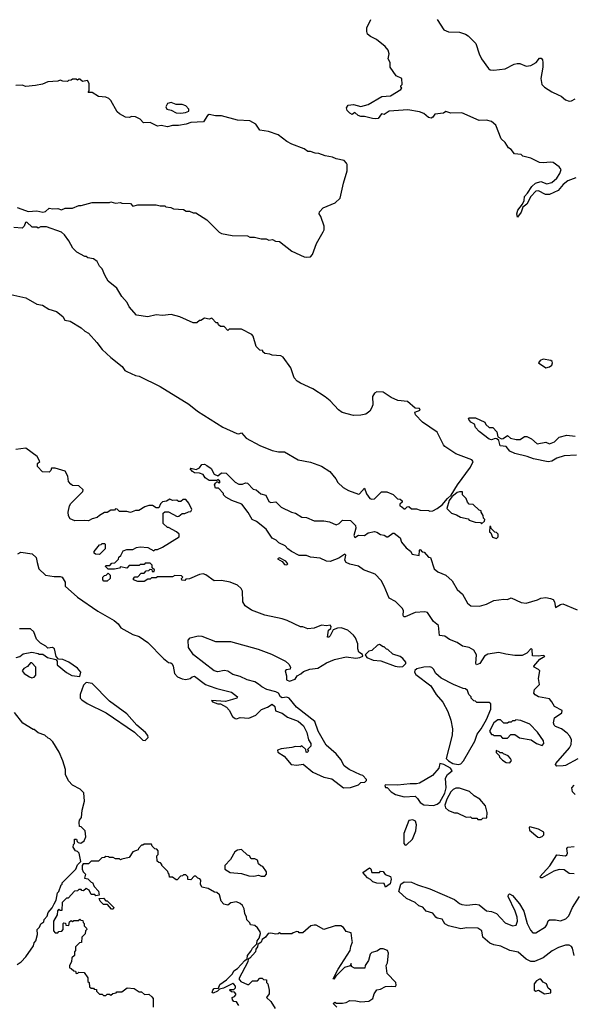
# Model space of a CAD drawing. Extents: x 2604950 to 2749250, y 940531 to 1028284.
# Tile 108 of 220: x 2682626 to 2687119, y 950619 to 958612. Entities that reach past the tile are written whole.
import ezdxf

# ---------------------------------------------------------------- set-up
doc = ezdxf.new("R2010")
doc.units = 0

msp = doc.modelspace()

# ---------------------------------------------------------------- linework, layer by layer
at = {"layer": '0CON05XD'}
for points in [[(2687138.8, 957328.8), (2687075, 957303.5), (2687037, 957273), (2686995, 957226.2), (2686925, 957193.1), (2686892.8, 957192.8), (2686835, 957223.3), (2686815, 957218.8), (2686774.2, 957175.8), (2686741.2, 957115), (2686710.5, 957089.5), (2686695, 957050), (2686665, 957010), (2686660, 957035), (2686668.8, 957065), (2686706.4, 957113.6), (2686718.8, 957145), (2686722.4, 957177.6), (2686747.1, 957202.9), (2686782, 957258), (2686812, 957285), (2686855, 957297.1), (2686905, 957280.4), (2686945, 957289.2), (2686985, 957325.6), (2687008.2, 957361.8), (2687019.5, 957395), (2687005, 957417.8), (2686955, 957451.1), (2686935, 957455.6), (2686875, 957449.5), (2686845, 957452.5), (2686775, 957487.1), (2686710, 957505), (2686695, 957517.5), (2686641.7, 957521.7), (2686615, 957557.5), (2686592, 957572), (2686566.7, 957615), (2686532.5, 957645), (2686488.8, 957755), (2686455, 957784.4), (2686415, 957796.7), (2686355, 957794.2), (2686215, 957855.7), (2686125, 957854), (2686085, 957866.7), (2686065, 957853.8), (2685996.1, 957843.9), (2685979.7, 957820.3), (2685965, 957811.4), (2685945, 957816.9), (2685905, 957850), (2685870, 957865), (2685775, 957878.8), (2685625, 957870), (2685585, 957842.5), (2685563, 957847), (2685535, 957810), (2685515, 957807.5), (2685488.3, 957808.3), (2685425, 957826.7), (2685395, 957826.7), (2685373.9, 957833.9), (2685345, 957857.5), (2685325, 957842.5), (2685305, 957852.5), (2685283.3, 957875), (2685277.5, 957895), (2685293, 957917), (2685336.1, 957923.9), (2685395, 957905.8), (2685455, 957922.5), (2685565, 957987.5), (2685635, 957992.5), (2685720, 958045), (2685728.3, 958058.3), (2685720, 958065), (2685720, 958075), (2685730, 958085), (2685727.5, 958135), (2685682.5, 958155), (2685633.8, 958225), (2685632.5, 958265), (2685617.5, 958295), (2685623.8, 958335), (2685615.5, 958365.5), (2685592, 958395), (2685521.2, 958451.2), (2685473.8, 958475), (2685450, 958495), (2685442.9, 958515), (2685444.3, 958544.3), (2685476.4, 958613.6)], [(2686013, 958613), (2686068.8, 958528.8), (2686105, 958513.5), (2686195, 958510.6), (2686245, 958494.3), (2686265, 958480), (2686327.9, 958417.9), (2686353.6, 958333.6), (2686373.5, 958293.5), (2686430.6, 958215), (2686445, 958204.4), (2686475, 958200.6), (2686565, 958213.8), (2686639.7, 958250.3), (2686664.2, 958255.8), (2686685, 958255.7), (2686735, 958235.5), (2686775, 958238.5), (2686816.1, 958263.9), (2686845, 958299.2), (2686858.9, 958298.9), (2686869.4, 958285), (2686871.5, 958265), (2686871.9, 958225), (2686855.6, 958135), (2686864.4, 958085), (2686884.2, 958065), (2686945, 958025.6), (2686995, 958001.9), (2687021.1, 957991.1), (2687055, 957960.8), (2687085, 957950), (2687105, 957952.5), (2687135, 957970)], [(2682606.6, 957086.6), (2682673.3, 957063.3), (2682695, 957053.6), (2682765, 957059.1), (2682815, 957049.5), (2682834.4, 957055.6), (2682865, 957081.2), (2682896.1, 957076.1), (2682935, 957078.8), (2682965, 957068.8), (2682995, 957082), (2683055, 957082), (2683105, 957102.5), (2683125, 957102.5), (2683215, 957127.5), (2683355, 957127.5), (2683365, 957132.5), (2683405, 957123.3), (2683445, 957127.5), (2683455, 957122.5), (2683525, 957120), (2683545, 957097.5), (2683585, 957110), (2683735, 957110), (2683765, 957100), (2683805, 957100), (2683813, 957093), (2683851.7, 957088.3), (2683875, 957077.5), (2683955, 957070), (2683978.3, 957058.3), (2684005, 957057.5), (2684035, 957042.5), (2684055, 957042.5), (2684145, 956987.5), (2684245, 956887.5), (2684265, 956876.7), (2684349.3, 956859.3), (2684475, 956857.5), (2684495, 956847.5), (2684533, 956847), (2684585, 956832.5), (2684625, 956832.5), (2684647, 956823), (2684676.4, 956826.4), (2684703, 956813), (2684735, 956810), (2684833.9, 956733.9), (2684935, 956686.7), (2684955, 956683.8), (2684985, 956686.7), (2685003.3, 956705), (2685036.1, 956793.9), (2685089.3, 956890.7), (2685096.7, 956905), (2685097.5, 956935), (2685070, 957015), (2685057.5, 957035), (2685058.3, 957051.7), (2685090, 957085), (2685185.8, 957124.2), (2685225.9, 957164.1), (2685253.3, 957285), (2685283.8, 957385), (2685283.3, 957435), (2685278.3, 957448.3), (2685258.3, 957468.3), (2685195, 957483.3), (2685165, 957496.7), (2685105, 957506.7), (2685055, 957526.7), (2685025, 957527.5), (2684985, 957542.5), (2684965, 957542.5), (2684935, 957562.5), (2684835, 957600), (2684795, 957622.5), (2684725, 957676.7), (2684645, 957703.3), (2684573.9, 957713.9), (2684543, 957763), (2684495, 957791.2), (2684395, 957795.6), (2684265, 957832), (2684215, 957831.2), (2684165, 957842.5), (2684150, 957835), (2684117, 957783), (2684015, 957777.5), (2683976.1, 957763.9), (2683915, 957753.8), (2683865, 957753.3), (2683825, 957740.8), (2683775, 957753.3), (2683745, 957746.7), (2683685, 957776.7), (2683630, 957775), (2683603, 957803), (2683565, 957822.5), (2683535, 957826.7), (2683515, 957817.5), (2683485, 957820), (2683435, 957847.5), (2683417.5, 957865), (2683366.7, 957955), (2683350.7, 957970.7), (2683325, 957983.3), (2683265, 957987.5), (2683215, 958020), (2683181.7, 958021.7), (2683190, 958035), (2683190, 958095), (2683177, 958117), (2683135, 958110), (2683115, 958130), (2683105, 958130), (2683095, 958120), (2683085, 958130), (2683055, 958130), (2683045, 958120), (2683021.7, 958118.3), (2683015, 958110), (2682975, 958112.5), (2682955, 958120), (2682935, 958112.5), (2682855, 958107.5), (2682811.7, 958088.3), (2682755, 958077.5), (2682675, 958070), (2682645, 958080), (2682595, 958077.5)], [(2683935, 957853.3), (2683971.7, 957858.3), (2684000, 957870), (2684000, 957885), (2683975, 957911.2), (2683945, 957924), (2683895, 957923.8), (2683855, 957940), (2683825, 957932.5), (2683812.5, 957905), (2683820, 957885), (2683855, 957876.7), (2683895, 957856.7), (2683935, 957853.3)], [(2684365, 956100), (2684325, 956100), (2684315, 956090), (2684285, 956120), (2684255, 956120), (2684240, 956135), (2684235, 956150), (2684221.7, 956151.7), (2684185, 956187.5), (2684165, 956180), (2684125, 956187.5), (2684095, 956170), (2684085, 956170), (2684065, 956150), (2684035, 956150), (2683925, 956200), (2683855, 956218), (2683785, 956210), (2683735, 956216.7), (2683665, 956200), (2683573, 956213), (2683515, 956280), (2683497.5, 956315), (2683453.9, 956363.9), (2683415, 956432.5), (2683345, 956490), (2683316.7, 956536.7), (2683295, 956590), (2683275, 956610), (2683255, 956650), (2683225, 956670), (2683178.3, 956678.3), (2683165, 956690), (2683155, 956690), (2683090, 956725), (2683057, 956757), (2683026.1, 956816.1), (2682990, 956865), (2682965, 956886.2), (2682845, 956930), (2682795, 956930), (2682775, 956920), (2682765, 956927.5), (2682728.3, 956928.3), (2682685, 956967.5), (2682673.6, 956966.4), (2682662.5, 956935), (2682645, 956920), (2682580, 956925)], [(2682555, 956381.2), (2682675, 956353.3), (2682765, 956301.2), (2682810, 956295), (2682862.3, 956262.3), (2682923.6, 956243.6), (2682975, 956202.5), (2682991.7, 956171.7), (2683035, 956163.8), (2683125, 956111.2), (2683155, 956083.8), (2683185, 956066.7), (2683252.4, 955992.4), (2683296.2, 955935), (2683365, 955868.6), (2683456.6, 955796.6), (2683479.2, 955765), (2683494.6, 955754.6), (2683565, 955724.2), (2683596.8, 955716.8), (2683765.4, 955635.4), (2684000, 955490), (2684069.2, 955435), (2684274.8, 955304.8), (2684387, 955253), (2684405, 955250), (2684425, 955257.5), (2684465, 955214.5), (2684576.2, 955155), (2684674.5, 955114.5), (2684727, 955103), (2684775, 955102.5), (2684885, 955040), (2684985, 955020), (2685076.1, 954986.1), (2685142.5, 954945), (2685192.5, 954885), (2685206.7, 954855), (2685250.8, 954815), (2685295, 954788.5), (2685375, 954760), (2685385, 954762.5), (2685425, 954810), (2685441.7, 954761.7), (2685467.5, 954725), (2685485, 954720), (2685505, 954722.5), (2685561.7, 954778.3), (2685605, 954780), (2685658.3, 954758.3), (2685691.7, 954721.7), (2685715, 954720), (2685730, 954705), (2685730, 954695), (2685711.7, 954678.3), (2685710, 954665), (2685728.3, 954658.3), (2685745, 954640), (2685755, 954640), (2685771.7, 954658.3), (2685785, 954660), (2685805, 954640), (2685845, 954640), (2685875, 954630), (2685945, 954627.5), (2685955, 954622.5), (2685980, 954625), (2686015, 954644), (2686055.6, 954674.4), (2686097.5, 954725), (2686128.3, 954751.7), (2686180, 954835), (2686285, 954978.8), (2686306.2, 955026.2), (2686295, 955040), (2686166.4, 955086.4), (2686077, 955147), (2686065, 955160), (2686015, 955262.5), (2685895, 955343.3), (2685837.5, 955405), (2685833, 955427), (2685875, 955443.3), (2685870, 955455), (2685835, 955457.5), (2685773.6, 955513.6), (2685695, 955520), (2685640, 955545), (2685575, 955587.5), (2685525, 955590), (2685505, 955580), (2685488.3, 955551.7), (2685492.5, 955485), (2685481.7, 955458.3), (2685466.4, 955433.6), (2685435, 955410), (2685395, 955401.2), (2685335, 955400), (2685243.9, 955423.9), (2685212.5, 955445), (2685145, 955516.7), (2685105, 955550), (2685005, 955613.8), (2684905, 955660), (2684878.3, 955678.3), (2684853.3, 955705), (2684826.7, 955785), (2684763, 955873), (2684745, 955882.5), (2684675, 955887.5), (2684655, 955897.5), (2684615, 955902.5), (2684600, 955915), (2684600, 955925), (2684575, 955930), (2684545, 955960), (2684521.7, 956041.7), (2684510, 956055), (2684425, 956100), (2684365, 956100)], [(2686895, 955786.2), (2686925, 955793.3), (2686943.9, 955806.1), (2686951.2, 955825), (2686947.3, 955837.3), (2686935.7, 955845.7), (2686873.6, 955856.4), (2686850, 955845), (2686837.5, 955825), (2686895, 955786.2)], [(2687145, 955076.2), (2687045, 955072), (2686985, 955053.3), (2686945, 955027.5), (2686915, 955022.5), (2686795.9, 955045.9), (2686745, 955065.8), (2686645, 955091.2), (2686605, 955110), (2686575, 955148), (2686525, 955153.3), (2686514, 955195), (2686498.8, 955208.8), (2686485, 955210.8), (2686455, 955202), (2686436.1, 955206.1), (2686355, 955267.5), (2686325, 955302.5), (2686318, 955328), (2686286.7, 955345), (2686270, 955365), (2686267.5, 955375), (2686275, 955380), (2686325, 955380), (2686400, 955345), (2686410, 955325), (2686435, 955300), (2686465, 955300), (2686497, 955267), (2686506.2, 955225), (2686535, 955208.8), (2686548.3, 955211.7), (2686585, 955237.5), (2686610, 955215), (2686655, 955202.5), (2686687, 955203), (2686723, 955227), (2686743, 955227), (2686778.8, 955208.8), (2686825, 955170), (2686895, 955183.3), (2686925, 955167.5), (2686965, 955186.2), (2687005, 955222.9), (2687065, 955239.4), (2687135, 955230.6)], [(2682610, 954275), (2682635, 954290), (2682727, 954277), (2682760, 954245), (2682767.5, 954205), (2682782.5, 954155), (2682835, 954102.5), (2682905, 954092.5), (2682955, 954092.5), (2682970, 954085), (2682996.4, 954046.4), (2682993.9, 954013.9), (2683095, 953923.3), (2683261.2, 953811.2), (2683394.2, 953734.2), (2683425, 953706.7), (2683446.7, 953675), (2683545, 953620), (2683595.9, 953605.9), (2683666.4, 953556.4), (2683792.5, 953425), (2683835, 953392.5), (2683851.7, 953391.7), (2683863, 953383), (2683872.5, 953365), (2683883.3, 953305), (2683907.7, 953277.7), (2683945, 953260), (2683975, 953256.7), (2684010, 953265), (2684025, 953277.5), (2684045, 953282.5), (2684135, 953216), (2684163.2, 953203.2), (2684225, 953181.4), (2684345, 953153.3), (2684392.5, 953115), (2684387, 953103), (2684353, 953093), (2684295, 953076.7), (2684182.5, 953085), (2684190, 953075), (2684235, 953057.5), (2684257, 953057), (2684305, 953030), (2684325, 953007.5), (2684353.3, 952955), (2684375, 952940), (2684385, 952936.7), (2684415, 952946.2), (2684485, 952942.5), (2684543.6, 952966.4), (2684587.7, 953012.3), (2684637.7, 953032.3), (2684676.2, 953056.2), (2684697, 953037), (2684701.7, 953001.7), (2684755, 952982.5), (2684799.3, 952949.3), (2684885, 952917.5), (2684929.3, 952879.3), (2684956.4, 952826.4), (2684970, 952765), (2684990, 952735), (2684990, 952715), (2684961.7, 952688.3), (2684970, 952675), (2684958.3, 952661.7), (2684950, 952665), (2684948.3, 952688.3), (2684915, 952717.5), (2684905, 952710), (2684865, 952712.5), (2684835, 952702.5), (2684747, 952693), (2684718.3, 952681.7), (2684720, 952665), (2684773, 952633), (2684830, 952565), (2684875, 952560), (2684927, 952567), (2685003.9, 952503.9), (2685095, 952463.3), (2685158.3, 952448.3), (2685255, 952377.5), (2685311.7, 952378.3), (2685375, 952400), (2685395, 952420), (2685428.3, 952421.7), (2685440, 952435), (2685440, 952445), (2685410, 952475), (2685393, 952483), (2685300, 952525), (2685260, 952555), (2685232.5, 952605), (2685195, 952652.5), (2685113.9, 952723.9), (2685047.5, 952835), (2685020, 952915), (2684872.3, 953032.3), (2684813.6, 953103.6), (2684795, 953112.5), (2684755, 953107.5), (2684743.9, 953113.9), (2684725.9, 953145.9), (2684705, 953156.7), (2684632.5, 953175), (2684590, 953195), (2684565, 953218.8), (2684535, 953236), (2684472.7, 953252.7), (2684415, 953281.2), (2684356.1, 953296.1), (2684315, 953322.5), (2684285, 953330), (2684235, 953318), (2684205, 953326.2), (2684036.7, 953455), (2683996.7, 953515), (2683992.5, 953575), (2684010, 953595), (2684075, 953608.8), (2684105, 953606.2), (2684215, 953563.8), (2684337, 953563), (2684560.7, 953500.7), (2684670.7, 953460.7), (2684783.6, 953403.6), (2684809.3, 953379.3), (2684822.5, 953355), (2684820, 953340), (2684790, 953335), (2684780, 953325), (2684791.2, 953285), (2684792.5, 953252.5), (2684815, 953242.5), (2684862.5, 953257.5), (2684877.5, 953285), (2684908.3, 953301.7), (2684928.3, 953321.7), (2684981.7, 953338.3), (2685045, 953348.8), (2685115, 953390), (2685182, 953418), (2685275, 953440), (2685355, 953430), (2685386.4, 953433.6), (2685410, 953445), (2685408.3, 953458.3), (2685378.3, 953478.3), (2685370, 953505), (2685370, 953545), (2685350, 953595), (2685336.4, 953616.4), (2685290, 953655), (2685235, 953676.2), (2685205, 953673.3), (2685171.2, 953658.8), (2685145, 953610), (2685135, 953600), (2685125, 953600), (2685132.5, 953655), (2685151.7, 953668.3), (2685152.5, 953685), (2685145, 953697.5), (2685115, 953690), (2685075, 953697.5), (2685015, 953672.5), (2684965, 953667.5), (2684925, 953682.5), (2684905, 953682.5), (2684795.9, 953735.9), (2684755, 953748.8), (2684615, 953776.7), (2684508.3, 953818.3), (2684455, 953852.5), (2684437, 953887), (2684433, 953973), (2684422.5, 953995), (2684395, 954022.5), (2684335, 954046.7), (2684265, 954060), (2684205, 954057.5), (2684136.1, 954106.1), (2684115, 954112.5), (2684085, 954107.5), (2684005, 954072.5), (2683975, 954070), (2683965, 954060), (2683941.7, 954061.7), (2683940, 954075), (2683950, 954085), (2683938.3, 954098.3), (2683885, 954100), (2683865, 954090), (2683745, 954090), (2683735, 954080), (2683695, 954080), (2683685, 954070), (2683665, 954070), (2683635, 954050), (2683585, 954050), (2683550, 954065), (2683550, 954075), (2683561.7, 954088.3), (2683585, 954090), (2683611.7, 954118.3), (2683635, 954120), (2683651.7, 954138.3), (2683675, 954140), (2683685, 954150), (2683698.3, 954148.3), (2683701.7, 954131.7), (2683718.3, 954131.7), (2683720, 954145), (2683701.7, 954161.7), (2683700, 954185), (2683685, 954200), (2683645, 954200), (2683635, 954190), (2683605, 954190), (2683595, 954180), (2683515, 954180), (2683495, 954160), (2683445, 954170), (2683435, 954160), (2683395, 954150), (2683345, 954150), (2683321.7, 954171.7), (2683325, 954180), (2683358.3, 954181.7), (2683375, 954200), (2683398.3, 954201.7), (2683428.3, 954231.7), (2683431.7, 954248.3), (2683448.3, 954261.7), (2683465, 954300), (2683495, 954310), (2683545, 954310), (2683573, 954327), (2683605, 954332.5), (2683665, 954327.5), (2683715, 954300), (2683725, 954310), (2683745, 954310), (2683785, 954330), (2683920, 954415), (2683920, 954435), (2683900, 954455), (2683835, 954490), (2683825, 954490), (2683791.7, 954521.7), (2683790, 954605), (2683803, 954617), (2683835, 954616.7), (2683905, 954580), (2683918, 954582), (2683945, 954602.5), (2683966.4, 954603.6), (2683995, 954617.5), (2684015, 954620), (2684022.5, 954635), (2683998.3, 954688.3), (2683975, 954717.5), (2683953, 954717), (2683935, 954700), (2683915, 954700), (2683901.7, 954711.7), (2683865, 954710), (2683845, 954720), (2683817, 954703), (2683785, 954697.5), (2683769.3, 954680.7), (2683755, 954650), (2683735, 954650), (2683705, 954667.5), (2683675, 954667.5), (2683643, 954657), (2683591.7, 954628.3), (2683565, 954627.5), (2683525, 954612.5), (2683495, 954620), (2683435, 954620), (2683418.3, 954638.3), (2683405, 954640), (2683395, 954630), (2683365, 954630), (2683335, 954610), (2683315, 954610), (2683273, 954587), (2683255, 954570), (2683215, 954560), (2683185, 954542.5), (2683155, 954547.5), (2683073, 954543), (2683035, 954560), (2683023, 954583), (2683020, 954615), (2683030, 954665), (2683040, 954685), (2683138.3, 954781.7), (2683140, 954795), (2683107, 954827), (2683055, 954830), (2683041.7, 954841.7), (2683023, 954863), (2683017, 954907), (2682996.1, 954946.1), (2682915, 954970), (2682885, 954970), (2682878.3, 954951.7), (2682865, 954940), (2682811.7, 954941.7), (2682770, 954985), (2682771.7, 955008.3), (2682790, 955025), (2682767.5, 955065), (2682675, 955133.3), (2682595, 955123.3)], [(2687155, 952612.2), (2687055, 952558.1), (2687035.6, 952554.4), (2686985, 952552.5), (2686974.5, 952564.5), (2686976.9, 952575), (2687089.1, 952700.9), (2687101.1, 952728.9), (2687103.8, 952765), (2687091.1, 952795), (2687069.1, 952819.1), (2687023.8, 952853.8), (2686973.1, 952875), (2686962.9, 952885), (2686957.1, 952905), (2686966.7, 952945), (2687026, 952985), (2687028, 953005), (2686966.9, 953036.9), (2686945.6, 953075), (2686925, 953097.8), (2686835, 953115.6), (2686809.8, 953129.8), (2686798.1, 953145), (2686804.6, 953175.4), (2686845.6, 953214.4), (2686837.1, 953265), (2686846, 953325), (2686837.3, 953337.3), (2686802.5, 953355), (2686797.5, 953365), (2686848.1, 953421.9), (2686887.5, 953445), (2686875, 953451.2), (2686833.9, 953443.9), (2686787.5, 953447.5), (2686785, 953500), (2686776.7, 953506.7), (2686741.1, 953468.9), (2686705, 953450), (2686645, 953450.6), (2686572.1, 953462.1), (2686515, 953475.5), (2686425, 953462.5), (2686399.2, 953445), (2686360.8, 953385), (2686333.8, 953375), (2686327.8, 953385), (2686332.2, 953455), (2686312.5, 953492.5), (2686275, 953514.7), (2686219.2, 953525), (2686175, 953556.9), (2686115, 953580.5), (2686075, 953607.5), (2686033.2, 953613.2), (2686024.5, 953694.5), (2685985, 953726.7), (2685935, 953800), (2685915, 953804.4), (2685835, 953800.5), (2685755, 953763.8), (2685743.8, 953763.8), (2685738.8, 953775), (2685740, 953815), (2685730, 953835), (2685675, 953890), (2685624.3, 953915), (2685584.6, 954014.6), (2685559.7, 954059.7), (2685510.5, 954110.5), (2685416, 954145), (2685374.6, 954174.6), (2685305, 954190.5), (2685276.2, 954205), (2685265.8, 954225), (2685272.5, 954265), (2685265, 954272.5), (2685215, 954240), (2685145, 954212.5), (2685115, 954216), (2685065, 954240), (2684985, 954247.5), (2684953, 954263), (2684895, 954263.3), (2684832.5, 954295), (2684803.3, 954315), (2684780.7, 954340.7), (2684730, 954365), (2684706.9, 954386.9), (2684675, 954404.2), (2684625.8, 954475.8), (2684548.7, 954538.7), (2684512, 954555), (2684480.8, 954610.8), (2684428.8, 954678.8), (2684348.3, 954708.3), (2684300, 954735), (2684280, 954755), (2684280, 954765), (2684238.3, 954808.3), (2684215, 954810), (2684207.5, 954835), (2684215, 954850), (2684225, 954860), (2684235, 954860), (2684245, 954850), (2684250, 954855), (2684250, 954865), (2684235, 954880), (2684225, 954870), (2684165, 954870), (2684131.7, 954891.7), (2684115, 954920), (2684085, 954930), (2684045, 954932.5), (2684027.5, 954945), (2684010, 954965), (2684015, 954970), (2684059.3, 954960.7), (2684086.4, 954973.6), (2684105, 955000), (2684125, 955002.5), (2684143.6, 954993.6), (2684179.3, 954969.3), (2684205, 954922.5), (2684235, 954910), (2684265, 954932.5), (2684301.7, 954931.7), (2684375, 954857.5), (2684405, 954842.5), (2684435, 954840), (2684458.3, 954851.7), (2684475, 954850), (2684521.7, 954801.7), (2684546.1, 954796.1), (2684583, 954763), (2684623, 954753), (2684649.3, 954699.3), (2684665, 954693.3), (2684705, 954697.5), (2684747.5, 954655), (2684833, 954613), (2684865, 954606.7), (2684915, 954572.5), (2684955, 954571.2), (2685015, 954543.8), (2685095, 954543.3), (2685140, 954535), (2685195, 954511.2), (2685218.3, 954521.7), (2685245, 954550), (2685310, 954545), (2685350, 954505), (2685353.6, 954483.6), (2685336.7, 954425), (2685345, 954407.5), (2685375, 954426.7), (2685425, 954423.3), (2685453, 954447), (2685505, 954457.5), (2685525, 954452.5), (2685553, 954433), (2685585, 954427.5), (2685605, 954412.5), (2685615, 954413.3), (2685655, 954442.5), (2685665, 954442.5), (2685712.5, 954405), (2685725, 954370), (2685763.6, 954323.6), (2685796.4, 954296.4), (2685811.7, 954271.7), (2685868.3, 954261.7), (2685870, 954305), (2685875, 954310), (2685891.7, 954291.7), (2685908.3, 954288.3), (2685945, 954250), (2685960, 954245), (2685990, 954155), (2686019.5, 954129.5), (2686085, 954101.2), (2686135, 954056), (2686175, 953986.7), (2686219.1, 953949.1), (2686261.2, 953875), (2686286.4, 953853.6), (2686358.3, 953851.7), (2686415, 953866.7), (2686475, 953896.7), (2686555, 953908.8), (2686585, 953903.8), (2686615, 953917.5), (2686695, 953881.2), (2686735, 953876.2), (2686828.8, 953901.2), (2686855, 953916), (2686895, 953920.6), (2686935, 953914.4), (2686955, 953904.2), (2686965.4, 953885.4), (2686975, 953838.8), (2687015, 953864.4), (2687035, 953869.5), (2687149.8, 953819.8)], [(2686375, 954520), (2686398.3, 954541.7), (2686400, 954555), (2686390, 954565), (2686387, 954587), (2686370, 954615), (2686370, 954625), (2686355, 954630), (2686307, 954677), (2686275, 954680), (2686260, 954695), (2686250, 954725), (2686220, 954755), (2686218.3, 954778.3), (2686195, 954780), (2686175, 954772.5), (2686131.7, 954738.3), (2686111.2, 954708.8), (2686092.5, 954645), (2686130, 954605), (2686171.7, 954591.7), (2686203, 954573), (2686265, 954560), (2686275, 954550), (2686323, 954533), (2686365, 954530), (2686375, 954520)], [(2686495, 954400), (2686510, 954415), (2686510, 954435), (2686495, 954450), (2686481.7, 954451.7), (2686451.7, 954481.7), (2686448.3, 954498.3), (2686441.7, 954498.3), (2686440, 954455), (2686450, 954445), (2686461.7, 954411.7), (2686495, 954400)], [(2683275, 954270), (2683241.7, 954271.7), (2683231.7, 954281.7), (2683230, 954295), (2683275, 954350), (2683288.3, 954351.7), (2683295, 954360), (2683315, 954360), (2683320, 954355), (2683320, 954315), (2683275, 954270)], [(2684795, 954187.5), (2684802.5, 954195), (2684785, 954217.5), (2684735, 954243.3), (2684717.5, 954235), (2684755, 954213.3), (2684775, 954190), (2684795, 954187.5)], [(2683335, 954052.5), (2683310, 954055), (2683300, 954065), (2683300, 954085), (2683315, 954100), (2683328.3, 954101.7), (2683345, 954120), (2683361.7, 954101.7), (2683360, 954075), (2683335, 954052.5)], [(2682597, 953433), (2682627, 953443), (2682655, 953463.3), (2682725, 953476.7), (2682777, 953467), (2682785, 953460), (2682815, 953460), (2682853, 953433), (2682918.3, 953418.3), (2682930, 953405), (2682930, 953375), (2683005, 953312.5), (2683048.3, 953288.3), (2683115, 953280), (2683122.5, 953315), (2683095, 953347.5), (2683025, 953397.5), (2682975, 953417.5), (2682941.7, 953421.7), (2682923, 953443), (2682907.5, 953505), (2682893.6, 953516.4), (2682855, 953510), (2682837, 953527), (2682795, 953550), (2682763, 953583), (2682742.3, 953642.3), (2682715, 953666.2), (2682625, 953667.5)], [(2685705, 953357.5), (2685735, 953360), (2685760, 953385), (2685760, 953395), (2685736.4, 953426.4), (2685715, 953442.5), (2685655, 953460), (2685615, 953500), (2685601.7, 953501.7), (2685585, 953520), (2685575, 953520), (2685545, 953540), (2685530, 953535), (2685485, 953490), (2685460, 953485), (2685430, 953455), (2685443, 953433), (2685493.6, 953413.6), (2685557, 953407), (2685673.6, 953363.6), (2685705, 953357.5)], [(2682725, 953270), (2682745, 953273.8), (2682758.3, 953291.7), (2682757, 953357), (2682725, 953390), (2682715, 953390), (2682689.3, 953360.7), (2682660, 953345), (2682647.5, 953325), (2682662.5, 953305), (2682705, 953276.7), (2682725, 953270)], [(2686185, 952564.4), (2686205, 952571.2), (2686227.5, 952595), (2686319.2, 952755), (2686337.3, 952812.7), (2686370, 952855), (2686415, 952931.2), (2686448.8, 953015), (2686448.3, 953058.3), (2686435, 953070), (2686335, 953070), (2686325, 953080), (2686311.7, 953081.7), (2686290, 953105), (2686290, 953115), (2686270, 953135), (2686260, 953165), (2686245, 953180), (2686225, 953182.5), (2686146.1, 953216.1), (2686046.4, 953266.4), (2686003.6, 953303.6), (2685985, 953340), (2685971.7, 953351.7), (2685955, 953357.5), (2685907, 953357), (2685848.3, 953341.7), (2685831.7, 953328.3), (2685830, 953315), (2685840, 953295), (2685963.9, 953203.9), (2686006.7, 953135), (2686060.5, 953070.5), (2686101.2, 952995), (2686126.2, 952925), (2686138.8, 952855), (2686135.9, 952804.1), (2686109.3, 952699.3), (2686086.2, 952615), (2686104.7, 952594.7), (2686141.4, 952575), (2686185, 952564.4)], [(2683645, 952760), (2683670, 952785), (2683665, 952800), (2683645.9, 952825.9), (2683576.1, 952886.1), (2683495, 952976.7), (2683355, 953080), (2683215, 953222.5), (2683165, 953230), (2683145, 953210), (2683117.5, 953135), (2683117.5, 953105), (2683130.5, 953090.5), (2683175, 953061.2), (2683327.5, 952985), (2683558.3, 952828.3), (2683625, 952762.5), (2683645, 952760)], [(2682605, 950942.5), (2682637.5, 950965), (2682676.7, 951005), (2682736.9, 951093.1), (2682743.2, 951116.8), (2682756.2, 951135), (2682770, 951185), (2682767.5, 951225), (2682786.1, 951243.9), (2682798.8, 951271.2), (2682821.2, 951288.8), (2682825, 951307.5), (2682850, 951335), (2682857.5, 951365), (2682888.8, 951401.2), (2682906.7, 951433.3), (2682922.5, 951465), (2682933.3, 951525), (2682942.5, 951535), (2682961.7, 951588.3), (2682970, 951595), (2682970, 951605), (2683082.5, 951715), (2683095, 951750), (2683121.7, 951778.3), (2683110, 951845), (2683095, 951860), (2683080, 951865), (2683060, 951895), (2683063, 951917), (2683070, 951925), (2683071.7, 951958.3), (2683088.3, 951958.3), (2683091.7, 951941.7), (2683101.7, 951931.7), (2683121.7, 951928.3), (2683150, 951945), (2683161.7, 951978.3), (2683157, 952027), (2683125, 952060), (2683111.7, 952061.7), (2683107.5, 952095), (2683112.5, 952115), (2683127.5, 952135), (2683132.5, 952195), (2683151.7, 952268.3), (2683147.5, 952335), (2683116.1, 952366.1), (2683055, 952397.5), (2683021.7, 952431.7), (2682997.5, 952485), (2682996.7, 952525), (2682977.5, 952595), (2682947.5, 952665), (2682895, 952750), (2682870, 952775), (2682858.3, 952778.3), (2682830, 952805), (2682775, 952822.5), (2682745, 952850), (2682735, 952850), (2682650.7, 952900.7), (2682585, 952987.5)], [(2686865, 952720), (2686880, 952735), (2686877, 952757), (2686829.3, 952829.3), (2686765, 952892.5), (2686691.7, 952921.7), (2686652.5, 952927.5), (2686645, 952920), (2686625, 952920), (2686615, 952910), (2686595, 952910), (2686585, 952900), (2686555, 952900), (2686528.3, 952928.3), (2686505, 952927.5), (2686475, 952902.5), (2686440, 952835), (2686455, 952810), (2686465, 952810), (2686475, 952800), (2686525, 952800), (2686545, 952780), (2686585, 952780), (2686611.7, 952808.3), (2686645, 952810), (2686683, 952783), (2686777, 952767), (2686820, 952735), (2686865, 952720)], [(2686605, 952580), (2686617, 952597), (2686610, 952615), (2686590, 952635), (2686551.7, 952651.7), (2686545, 952660), (2686525, 952660), (2686518.3, 952668.3), (2686491.7, 952678.3), (2686491.7, 952661.7), (2686518.3, 952638.3), (2686520, 952625), (2686545, 952600), (2686575, 952582.5), (2686605, 952580)], [(2685985, 952233.3), (2686015, 952243.3), (2686035, 952260), (2686076, 952334), (2686086.7, 952375), (2686082.5, 952455), (2686097.5, 952485), (2686136.7, 952515), (2686122, 952535), (2686068.8, 952565), (2686036.7, 952573.3), (2686026.7, 952535), (2685975, 952477.5), (2685870, 952415), (2685845, 952407.5), (2685795, 952410), (2685693, 952397), (2685595, 952400), (2685590, 952395), (2685595, 952380), (2685608.3, 952378.3), (2685640, 952345), (2685675, 952322.5), (2685745, 952302.5), (2685835, 952307.5), (2685855, 952290), (2685877, 952257), (2685905, 952237.5), (2685985, 952233.3)], [(2686375, 952120), (2686385, 952130), (2686418.3, 952131.7), (2686420, 952175), (2686405, 952230), (2686360, 952285), (2686315, 952310), (2686277, 952347), (2686195, 952372.5), (2686165, 952372.5), (2686145, 952362.5), (2686125, 952342.5), (2686093.3, 952285), (2686077.5, 952235), (2686082.5, 952215), (2686105, 952192.5), (2686155, 952173.3), (2686175, 952172.5), (2686248.3, 952138.3), (2686285, 952140), (2686295, 952130), (2686335, 952130), (2686345, 952120), (2686375, 952120)], [(2687132.6, 952322.6), (2687113.5, 952345), (2687107.9, 952375), (2687125, 952399.2)], [(2685755, 951910), (2685765, 951912.5), (2685815, 951960), (2685841.7, 952028.3), (2685846.4, 952076.4), (2685837.5, 952105), (2685817, 952117), (2685785, 952110), (2685743.3, 952005), (2685742.5, 951925), (2685755, 951910)], [(2686845, 951972.5), (2686865, 951980), (2686880, 951995), (2686880, 952015), (2686835, 952040), (2686765, 952060), (2686760, 952055), (2686763.6, 952033.6), (2686830, 951975), (2686845, 951972.5)], [(2684405, 950610), (2684385, 950640), (2684365, 950642.5), (2684352.5, 950655), (2684350, 950675), (2684368.3, 950681.7), (2684380, 950695), (2684380, 950705), (2684368.3, 950718.3), (2684345, 950720), (2684330, 950735), (2684335, 950740), (2684365, 950740), (2684378.3, 950751.7), (2684377.5, 950765), (2684365, 950782.5), (2684355, 950787.5), (2684280.7, 950749.3), (2684248.3, 950741.7), (2684232.5, 950725), (2684195, 950710), (2684187.5, 950715), (2684192.5, 950735), (2684205, 950746.7), (2684240, 950750), (2684250.5, 950779.5), (2684305, 950817.5), (2684353, 950867), (2684365, 950890), (2684395, 950910), (2684452.5, 950975), (2684471.7, 950988.3), (2684476, 951015), (2684505.7, 951054.3), (2684514.3, 951075.7), (2684550, 951110), (2684552, 951135), (2684568.8, 951155), (2684580, 951195), (2684578.3, 951208.3), (2684555, 951240), (2684535, 951260), (2684500, 951265), (2684495, 951280), (2684470, 951305), (2684467, 951327), (2684452.5, 951355), (2684447.5, 951395), (2684435, 951420), (2684415, 951437.5), (2684385, 951450), (2684338.3, 951441.7), (2684315, 951422.5), (2684281.7, 951431.7), (2684260, 951455), (2684248.3, 951508.3), (2684227, 951527), (2684208.3, 951528.3), (2684155, 951560), (2684105, 951570), (2684092.5, 951595), (2684097, 951627), (2684088.3, 951638.3), (2684071.7, 951641.7), (2684055, 951660), (2684041.7, 951658.3), (2684015, 951630), (2683991.7, 951631.7), (2683990, 951655), (2683975, 951670), (2683955, 951670), (2683948.3, 951661.7), (2683931.7, 951658.3), (2683905, 951630), (2683895, 951630), (2683865, 951650), (2683841.7, 951651.7), (2683840, 951675), (2683830, 951685), (2683828.3, 951698.3), (2683780, 951745), (2683780, 951755), (2683768.3, 951768.3), (2683755, 951770), (2683741.7, 951781.7), (2683740, 951825), (2683750, 951835), (2683750, 951865), (2683738.3, 951878.3), (2683721.7, 951881.7), (2683701.7, 951901.7), (2683695, 951920), (2683635, 951920), (2683625, 951910), (2683615, 951910), (2683590, 951885), (2683586.7, 951873.3), (2683543.6, 951856.4), (2683515, 951810), (2683455, 951797.5), (2683445, 951792.5), (2683435, 951800), (2683405, 951800), (2683385, 951810), (2683355, 951810), (2683347, 951817), (2683325, 951820), (2683315, 951810), (2683291.7, 951808.3), (2683265, 951780), (2683205, 951780), (2683185, 951760), (2683141.7, 951758.3), (2683132.5, 951745), (2683132.5, 951715), (2683140, 951695), (2683160, 951675), (2683151.7, 951641.7), (2683178.3, 951638.3), (2683205, 951610), (2683218.3, 951608.3), (2683230, 951575), (2683267, 951537), (2683270, 951505), (2683245, 951500), (2683235, 951510), (2683205, 951510), (2683190, 951545), (2683165, 951560), (2683145, 951540), (2683131.7, 951541.7), (2683125, 951550), (2683105, 951550), (2683095, 951540), (2683071.7, 951538.3), (2683018.3, 951481.7), (2683005, 951480), (2682970, 951445), (2682968.3, 951381.7), (2682955, 951380), (2682945, 951390), (2682931.7, 951378.3), (2682930, 951345), (2682900, 951295), (2682900, 951215), (2682915, 951200), (2682935, 951200), (2682945, 951210), (2682968.3, 951211.7), (2682980, 951225), (2682980, 951275), (2682985, 951280), (2682998.3, 951278.3), (2683001.7, 951261.7), (2683025, 951260), (2683031.7, 951288.3), (2683045, 951300), (2683055, 951290), (2683065, 951300), (2683105, 951300), (2683115, 951310), (2683121.7, 951301.7), (2683138.3, 951298.3), (2683141.7, 951281.7), (2683150, 951275), (2683150, 951255), (2683168.3, 951238.3), (2683170, 951225), (2683160, 951215), (2683158.3, 951191.7), (2683130, 951165), (2683128.3, 951121.7), (2683111.7, 951118.3), (2683080, 951085), (2683080, 951055), (2683070, 951045), (2683070, 951015), (2683050, 950995), (2683047, 950963), (2683030, 950935), (2683030, 950915), (2683045, 950910), (2683065, 950890), (2683078.3, 950888.3), (2683085, 950870), (2683098.3, 950871.7), (2683105, 950880), (2683148.3, 950878.3), (2683180, 950835), (2683180, 950805), (2683190, 950795), (2683191.7, 950761.7), (2683205, 950750), (2683225, 950750), (2683231.7, 950741.7), (2683248.3, 950738.3), (2683250, 950725), (2683275, 950700), (2683295, 950700), (2683305, 950690), (2683325, 950690), (2683335, 950700), (2683355, 950700), (2683365, 950692.5), (2683383, 950707), (2683408.3, 950711.7), (2683415, 950720), (2683455, 950720), (2683498.3, 950751.7), (2683555, 950747.5), (2683595, 950720), (2683615, 950720), (2683638.3, 950698.3), (2683675, 950700), (2683698.3, 950678.3), (2683710, 950665), (2683710, 950595)], [(2684615, 951660), (2684630, 951675), (2684630, 951695), (2684598.3, 951738.3), (2684583, 951743), (2684565, 951760), (2684555, 951790), (2684535, 951800), (2684505, 951800), (2684490, 951825), (2684475, 951830), (2684425, 951876.2), (2684395, 951870), (2684372.3, 951857.7), (2684337.5, 951795), (2684290, 951745), (2684290, 951715), (2684335, 951690), (2684425, 951680), (2684487, 951663), (2684525, 951660), (2684565, 951667.5), (2684585, 951660), (2684615, 951660)], [(2687125, 951677.5), (2687085, 951681.1), (2687045, 951709.5), (2687005, 951714.6), (2686960.8, 951699.2), (2686866.1, 951646.1), (2686855, 951646.2), (2686848, 951655), (2686927.8, 951742.2), (2686985, 951832.1), (2687056.2, 951825), (2687067.3, 951832.7), (2687071.2, 951845), (2687066.2, 951883.8), (2687073.3, 951895), (2687125, 951898.8)], [(2685595, 951570), (2685585, 951600), (2685525, 951602.5), (2685493, 951613), (2685473, 951633), (2685447.5, 951645), (2685411.7, 951688.3), (2685465, 951727.5), (2685475, 951720), (2685485, 951690), (2685545, 951690), (2685555, 951700), (2685575, 951696.7), (2685593.3, 951673.3), (2685635, 951657.5), (2685642, 951635), (2685632.3, 951597.7), (2685595, 951570)], [(2687127.1, 951015), (2687113.3, 951075), (2687105, 951087.1), (2687085, 951098), (2687055, 951098.6), (2686998.8, 951081.2), (2686946.5, 951053.5), (2686875, 950997.2), (2686805, 950967.6), (2686775, 950967.1), (2686735, 950985.3), (2686671.5, 951041.5), (2686603.8, 951056.2), (2686529.6, 951089.6), (2686475, 951100.8), (2686440.5, 951115), (2686385.4, 951165), (2686375.6, 951215), (2686345, 951236.4), (2686255, 951239.1), (2686205, 951232.5), (2686105, 951256.2), (2686075, 951273.3), (2686055, 951308.8), (2686015, 951319.4), (2686004.3, 951325), (2685978.9, 951358.9), (2685925, 951374.4), (2685896.5, 951406.5), (2685865, 951419.2), (2685835, 951445.8), (2685765, 951479.2), (2685704.1, 951534.1), (2685720, 951595), (2685745, 951613.8), (2685805, 951611.4), (2685855, 951587.8), (2685955, 951556.9), (2686155, 951470.6), (2686195, 951437.5), (2686215, 951429.4), (2686255, 951422.9), (2686325, 951431.5), (2686356.1, 951426.1), (2686415, 951378.6), (2686455, 951371.5), (2686495.3, 951355.3), (2686565, 951280.6), (2686625, 951255.6), (2686655, 951262), (2686666.4, 951295), (2686664.5, 951325), (2686647.9, 951375), (2686591.4, 951495), (2686591.9, 951508.1), (2686600, 951515), (2686625, 951502.5), (2686681.1, 951435), (2686717.8, 951375), (2686745.3, 951275.3), (2686770.7, 951220.7), (2686790.2, 951200.2), (2686815, 951200), (2686892.2, 951247.7), (2686905.3, 951264.7), (2686914.1, 951295.9), (2686925, 951303.5), (2686975, 951305.4), (2687015, 951295.5), (2687057.9, 951312.1), (2687081.9, 951338.1), (2687112.8, 951405), (2687167.8, 951495)], [(2683385, 951390), (2683371.7, 951391.7), (2683338.3, 951428.3), (2683305, 951430), (2683280, 951455), (2683271.7, 951478.3), (2683305, 951480), (2683325, 951460), (2683335, 951460), (2683390, 951405), (2683385, 951390)], [(2685200, 950595), (2685170, 950625), (2685182.5, 950637.5), (2685198.3, 950628.3), (2685245, 950627.5), (2685275, 950633.3), (2685305, 950648.9), (2685355, 950648.1), (2685395, 950638.5), (2685460, 950645), (2685492.5, 950665), (2685502.5, 950705), (2685525, 950737.5), (2685555, 950742.5), (2685595, 950763.3), (2685645, 950767.5), (2685675, 950762.5), (2685682.5, 950775), (2685677.5, 950795), (2685608.3, 950868.3), (2685600, 950935), (2685610, 950955), (2685620, 951035), (2685610, 951055), (2685575, 951070), (2685555, 951070), (2685525, 951050), (2685485, 951040), (2685470, 951025), (2685457.5, 950975), (2685430, 950935), (2685428.3, 950911.7), (2685343, 950913), (2685320, 950925), (2685315, 950950), (2685308.3, 950931.7), (2685262.9, 950917.1), (2685191.7, 950848.3), (2685175, 950822.5), (2685170, 950825), (2685210, 950905), (2685308.8, 951055), (2685313, 951087), (2685327.5, 951125), (2685323, 951133), (2685315, 951200), (2685275, 951210), (2685253, 951243), (2685233, 951257), (2685185, 951256.7), (2685095, 951227.5), (2685031.7, 951261.7), (2685015, 951262.5), (2684990, 951255), (2684925, 951200), (2684895, 951200), (2684888.3, 951208.3), (2684875, 951210), (2684845, 951200), (2684835, 951190), (2684745, 951190), (2684735, 951200), (2684725, 951190), (2684705, 951187.5), (2684665, 951197.5), (2684642.5, 951195), (2684621.2, 951165), (2684595, 951143.8), (2684585, 951124), (2684557.5, 951105), (2684556.4, 951086.4), (2684542.7, 951067.3), (2684540, 951045), (2684495, 950993.3), (2684480, 950985), (2684478.8, 950965), (2684403.3, 950825), (2684420, 950805), (2684475, 950780), (2684485, 950780), (2684515, 950810), (2684555, 950810), (2684575, 950830), (2684595, 950830), (2684605, 950820), (2684628.3, 950818.3), (2684630, 950795), (2684640, 950785), (2684650, 950735), (2684650, 950705), (2684630, 950675), (2684663, 950643), (2684700, 950585)], [(2686885, 950703.3), (2686937, 950713), (2686937.5, 950735), (2686915, 950750), (2686900, 950785), (2686875, 950797.5), (2686855, 950822.5), (2686845, 950822.5), (2686821.2, 950808.8), (2686800, 950785), (2686800, 950735), (2686815, 950726.7), (2686835, 950732.5), (2686885, 950703.3)]]:
    msp.add_lwpolyline(points, dxfattribs=at)

doc.saveas('drawing.dxf')
